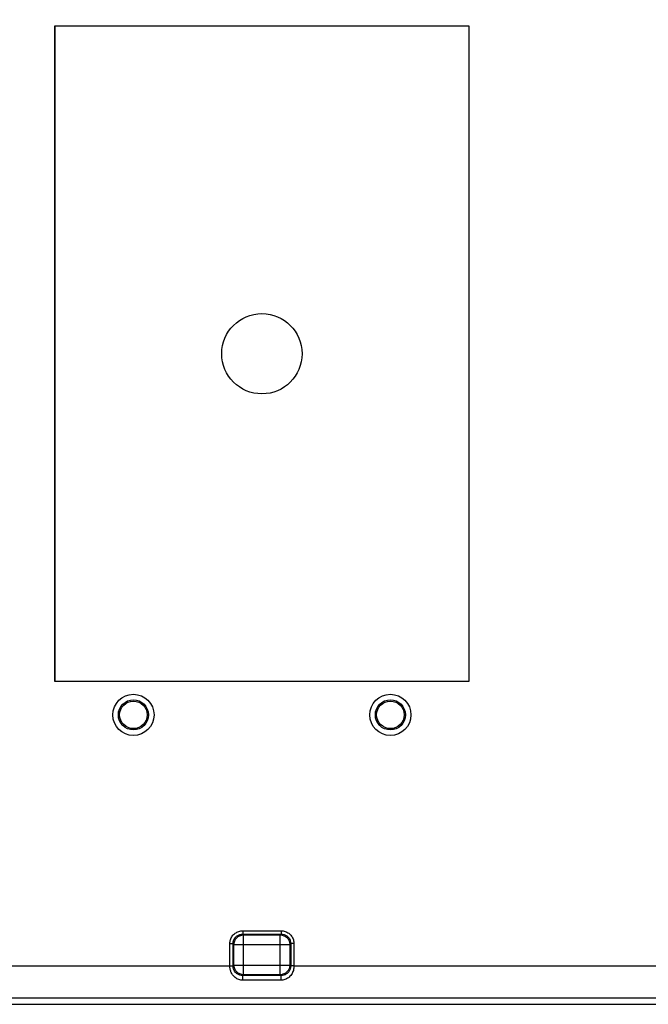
# Model space of a CAD drawing. Header units: inches. Extents: x 0 to 34, y 0 to 22.
# Tile 10 of 41: x 15.5 to 17.5, y 3 to 6.1. Entities that reach past the tile are written whole.
import ezdxf

# ---------------------------------------------------------------- set-up
doc = ezdxf.new("R2010")
doc.units = ezdxf.units.IN
doc.header["$LTSCALE"] = 1.87
doc.header["$MEASUREMENT"] = 0
doc.layers.get('0').update_dxf_attribs({"linetype": 'CONTINUOUS'})
doc.layers.add('DIMENSIONS', color=7, linetype='CONTINUOUS')
doc.styles.get("Standard").update_dxf_attribs({"font": 'txt', "width": 0.8})
doc.dimstyles.new('DIMSTYLE_1', dxfattribs={"dimtxt": 0.125, "dimasz": 0.18, "dimexe": 0.18, "dimexo": 0.0625, "dimgap": 0.09, "dimtad": 0, "dimtih": 1, "dimtoh": 1, "dimdec": 3, "dimzin": 4, "dimdsep": 46, "dimtxsty": 'STANDARD', "dimblk": '_FILLED', "dimblk1": '_FILLED', "dimblk2": '_FILLED', "dimcen": 0.09, "dimadec": 0, "dimazin": 0, "dimtp": 0.001, "dimtm": 0.001, "dimtfac": 1, "dimtdec": 3, "dimtofl": 0, "dimtmove": 0, "dimatfit": 3, "dimldrblk": '_FILLED', "dimfxl": 1, "dimtolj": 1, "dimtzin": 4, "dimarcsym": 0})

# ---------------------------------------------------------------- blocks, each defined once
blk = doc.blocks.new('_FILLED')
at = {"color": 0, "linetype": 'BYBLOCK'}
blk.add_solid([(0, 0), (-1, 0.174), (-1, -0.174)], dxfattribs=at)
blk = doc.blocks.new('*D5')
at = {"layer": 'DIMENSIONS', "color": 2, "linetype": 'CONTINUOUS'}
for p, q in [((12.8905, 5.3523), (12.8905, 8.0703)), ((19.2655, 5.4598), (19.2655, 8.0703)), ((12.8905, 7.9453), (15.3424, 7.9453)), ((19.2655, 7.9453), (16.8924, 7.9453))]:
    blk.add_line(p, q, dxfattribs=at)
at = {"layer": 'DIMENSIONS', "color": 2, "linetype": 'CONTINUOUS', "xscale": 0.18, "yscale": 0.18, "zscale": 0.18, "rotation": 180}
blk.add_blockref('_FILLED', (12.8905, 7.9453), dxfattribs=at)
at = {"layer": 'DIMENSIONS', "color": 2, "linetype": 'CONTINUOUS', "xscale": 0.18, "yscale": 0.18, "zscale": 0.18}
blk.add_blockref('_FILLED', (19.2655, 7.9453), dxfattribs=at)
at = {"layer": 'DIMENSIONS', "color": 2, "linetype": 'CONTINUOUS', "width": 0.8}
for s, p in [('6.375', (15.4049, 7.8828)), ('[', (16.0299, 7.8828)), ('161.93', (16.1299, 7.8828)), (']', (16.7299, 7.8828))]:
    blk.add_text(s, height=0.125, dxfattribs=at).set_placement(p)

msp = doc.modelspace()

# ---------------------------------------------------------------- linework, layer by layer
at = {"color": 7, "linetype": 'CONTINUOUS'}
for p, q in [((15.6245, 6.0905), (15.6245, 4.05)), ((15.6245, 6.0905), (15.6248, 6.0903)), ((16.9151, 6.0905), (15.6245, 6.0905)), ((15.6248, 6.0903), (15.6248, 4.0503)), ((16.9148, 6.0903), (15.6248, 6.0903)), ((16.9151, 6.0905), (16.9148, 6.0903)), ((16.9148, 4.0503), (16.9148, 6.0903)), ((16.915, 4.05), (16.9151, 6.0905)), ((15.6245, 4.05), (15.6248, 4.0503)), ((15.6245, 4.05), (16.915, 4.05)), ((15.6248, 4.0503), (16.9148, 4.0503)), ((16.915, 4.05), (16.9148, 4.0503)), ((16.2099, 3.2726), (16.3296, 3.2726)), ((16.2099, 3.2726), (16.2099, 3.2626)), ((16.21, 3.2626), (16.3296, 3.2626)), ((16.21, 3.2626), (16.2128, 3.2597)), ((16.2128, 3.2597), (16.3267, 3.2597)), ((16.2128, 3.1358), (16.2128, 3.2597)), ((16.3296, 3.2626), (16.3267, 3.2597)), ((16.3267, 3.1358), (16.3267, 3.2597)), ((16.3296, 3.2726), (16.3296, 3.2626)), ((16.17, 3.2326), (16.18, 3.2326)), ((16.17, 3.1634), (16.17, 3.2326)), ((16.18, 3.2326), (16.1828, 3.2297)), ((16.18, 3.1629), (16.18, 3.2326)), ((16.1828, 3.2297), (16.3567, 3.2297)), ((16.1828, 3.1658), (16.1828, 3.2297)), ((16.3596, 3.2326), (16.3567, 3.2297)), ((16.3567, 3.2297), (16.3567, 3.1658)), ((16.3696, 3.2326), (16.3596, 3.2326)), ((16.3596, 3.2326), (16.3596, 3.1629)), ((16.3696, 3.2326), (16.3696, 3.1634)), ((14.403, 3.1634), (16.17, 3.1634)), ((16.18, 3.1629), (16.1828, 3.1658)), ((16.1828, 3.1658), (16.3567, 3.1658)), ((16.3596, 3.1629), (16.3567, 3.1658)), ((16.3696, 3.1634), (17.9666, 3.1634)), ((16.2101, 3.1331), (16.2128, 3.1358)), ((16.3295, 3.1331), (16.2101, 3.1331)), ((16.2101, 3.1186), (16.2101, 3.1331)), ((16.3267, 3.1358), (16.2128, 3.1358)), ((16.3295, 3.1331), (16.3267, 3.1358)), ((16.3294, 3.1186), (16.3294, 3.1331)), ((16.3294, 3.1186), (16.2101, 3.1186)), ((13.1799, 3.0437), (19.4666, 3.0436)), ((13.1967, 3.0635), (19.4497, 3.0635))]:
    msp.add_line(p, q, dxfattribs=at)
for centre, radius in [((16.2698, 5.0703), 0.125), ((15.8698, 3.9453), 0.0641), ((15.8698, 3.9453), 0.0469), ((15.8698, 3.9453), 0.0429), ((16.6698, 3.9453), 0.0641), ((16.6698, 3.9453), 0.0469), ((16.6698, 3.9453), 0.0429)]:
    msp.add_circle(centre, radius, dxfattribs=at)
for points, knots in [([(16.17, 3.2326), (16.17, 3.2368), (16.1713, 3.2452), (16.1771, 3.2566), (16.1862, 3.2656), (16.1975, 3.2713), (16.2058, 3.2726), (16.2099, 3.2726)], [0, 0, 0, 0, 0.200561, 0.401154, 0.601905, 0.803141, 1, 1, 1, 1]), ([(16.18, 3.2326), (16.18, 3.2358), (16.181, 3.2421), (16.1853, 3.2506), (16.1921, 3.2573), (16.2006, 3.2616), (16.2069, 3.2626), (16.21, 3.2626)], [0, 0, 0, 0, 0.201057, 0.40151, 0.601825, 0.802679, 1, 1, 1, 1]), ([(16.1828, 3.2297), (16.1828, 3.2336), (16.1844, 3.2416), (16.1912, 3.2516), (16.2012, 3.2582), (16.209, 3.2597), (16.2128, 3.2597)], [0, 0, 0, 0, 0.251096, 0.502425, 0.75369, 1, 1, 1, 1]), ([(16.3267, 3.2597), (16.3306, 3.2597), (16.3386, 3.2581), (16.3486, 3.2514), (16.3552, 3.2414), (16.3567, 3.2336), (16.3567, 3.2297)], [0, 0, 0, 0, 0.251096, 0.502425, 0.75369, 1, 1, 1, 1]), ([(16.3296, 3.2726), (16.3338, 3.2726), (16.3422, 3.2713), (16.3536, 3.2655), (16.3626, 3.2564), (16.3683, 3.2451), (16.3696, 3.2367), (16.3696, 3.2326)], [0, 0, 0, 0, 0.200561, 0.401154, 0.601905, 0.803141, 1, 1, 1, 1]), ([(16.3296, 3.2626), (16.3328, 3.2626), (16.3391, 3.2616), (16.3476, 3.2572), (16.3543, 3.2505), (16.3586, 3.242), (16.3596, 3.2357), (16.3596, 3.2326)], [0, 0, 0, 0, 0.201057, 0.40151, 0.601825, 0.802679, 1, 1, 1, 1]), ([(16.2101, 3.1186), (16.2059, 3.1186), (16.1975, 3.1201), (16.1866, 3.1262), (16.1784, 3.1349), (16.1732, 3.1445), (16.1704, 3.1541), (16.1699, 3.1604), (16.17, 3.1634)], [0, 0, 0, 0, 0.187922, 0.376658, 0.553741, 0.715002, 0.863799, 1, 1, 1, 1]), ([(16.17, 3.1634), (16.1716, 3.1634), (16.1746, 3.1635), (16.1775, 3.1628), (16.1797, 3.1634), (16.18, 3.1629)], [0, 0, 0, 0, 0.494508, 0.859543, 1, 1, 1, 1]), ([(16.2101, 3.1331), (16.207, 3.1331), (16.2008, 3.1341), (16.1927, 3.1381), (16.1865, 3.1438), (16.1825, 3.1502), (16.1804, 3.1566), (16.18, 3.1609), (16.18, 3.1629)], [0, 0, 0, 0, 0.197833, 0.39254, 0.570061, 0.727444, 0.870244, 1, 1, 1, 1]), ([(16.2128, 3.1358), (16.2089, 3.1358), (16.201, 3.1374), (16.191, 3.1442), (16.1844, 3.1542), (16.1828, 3.162), (16.1828, 3.1658)], [0, 0, 0, 0, 0.251096, 0.502425, 0.75369, 1, 1, 1, 1]), ([(16.3567, 3.1658), (16.3567, 3.1619), (16.3551, 3.154), (16.3484, 3.144), (16.3384, 3.1374), (16.3306, 3.1358), (16.3267, 3.1358)], [0, 0, 0, 0, 0.251096, 0.502425, 0.75369, 1, 1, 1, 1]), ([(16.3696, 3.1634), (16.3697, 3.1587), (16.3684, 3.1491), (16.3623, 3.1361), (16.3528, 3.126), (16.3415, 3.12), (16.3333, 3.1186), (16.3294, 3.1186)], [0, 0, 0, 0, 0.214236, 0.429991, 0.636128, 0.825686, 1, 1, 1, 1]), ([(16.3596, 3.1629), (16.3596, 3.1597), (16.3585, 3.1532), (16.3539, 3.1445), (16.3467, 3.1379), (16.3383, 3.134), (16.3323, 3.1331), (16.3295, 3.1331)], [0, 0, 0, 0, 0.204276, 0.414203, 0.621022, 0.817022, 1, 1, 1, 1]), ([(16.3696, 3.1634), (16.368, 3.1634), (16.365, 3.1634), (16.3619, 3.1628), (16.36, 3.1632), (16.3596, 3.1629)], [0, 0, 0, 0, 0.494951, 0.860096, 1, 1, 1, 1])]:
    msp.add_open_spline(points, degree=3, knots=knots, dxfattribs=at)

# ---------------------------------------------------------------- dimensions: what is measured, and where the dimension line sits
at = {"layer": 'DIMENSIONS', "color": 2, "linetype": 'CONTINUOUS'}
dim = msp.add_linear_dim(base=(19.2655, 7.9453), p1=(12.8905, 5.3523), p2=(19.2655, 5.4598), dimstyle='DIMSTYLE_1', dxfattribs=at)
dim.commit()
dim.dimension.update_dxf_attribs({"geometry": '*D5', "text_midpoint": (16.1174, 7.9453), "dimtype": 160})

doc.saveas('drawing.dxf')
